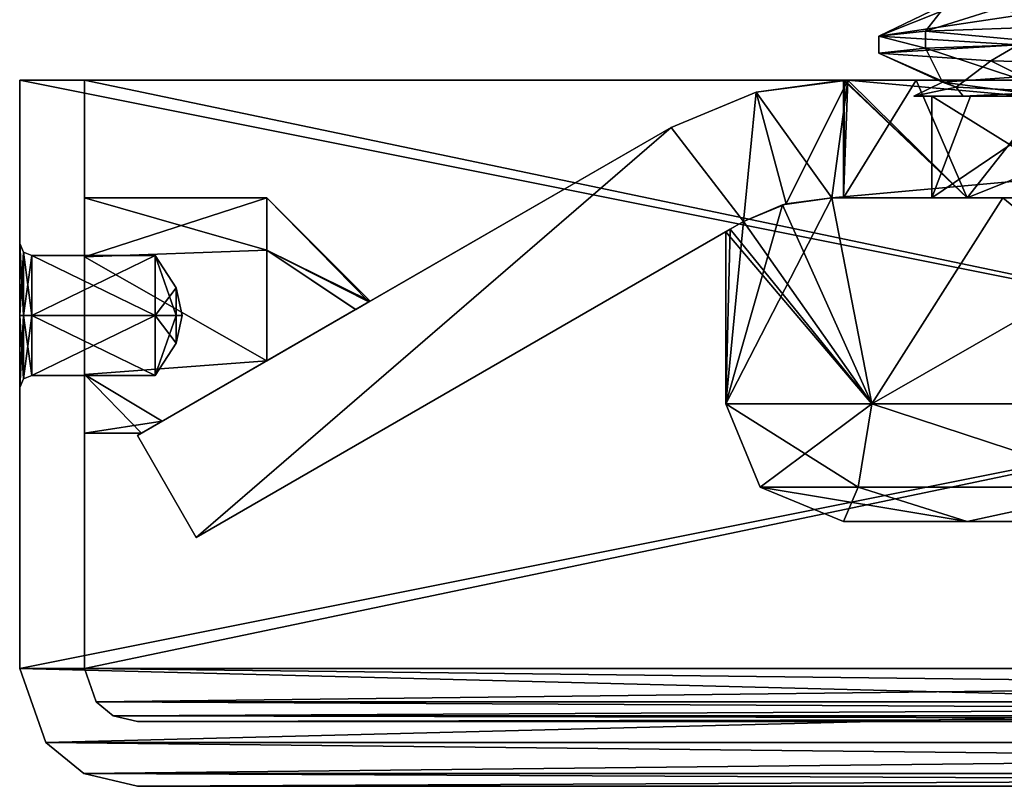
# Model space of a CAD drawing. Header units: millimetres. Extents: x -134 to 134, y -4 to 402.
# Tile 26 of 41: x -25 to -8, y 367 to 380. Entities that reach past the tile are written whole.
import ezdxf

# ---------------------------------------------------------------- set-up
doc = ezdxf.new("R2010")
doc.units = ezdxf.units.MM
doc.header["$LTSCALE"] = 65.185185
for name, color, linetype in [('239', 7, 'CONTINUOUS'), ('240', 7, 'CONTINUOUS'), ('242', 7, 'CONTINUOUS'), ('243', 7, 'CONTINUOUS'), ('244', 7, 'CONTINUOUS'), ('245', 7, 'CONTINUOUS'), ('246', 7, 'CONTINUOUS'), ('249', 7, 'CONTINUOUS'), ('250', 7, 'CONTINUOUS'), ('251', 7, 'CONTINUOUS'), ('253', 7, 'CONTINUOUS'), ('256', 7, 'CONTINUOUS'), ('257', 7, 'CONTINUOUS'), ('258', 7, 'CONTINUOUS'), ('259', 7, 'CONTINUOUS'), ('264', 7, 'CONTINUOUS'), ('265', 7, 'CONTINUOUS'), ('282', 7, 'CONTINUOUS'), ('283', 7, 'CONTINUOUS'), ('284', 7, 'CONTINUOUS'), ('285', 7, 'CONTINUOUS'), ('286', 7, 'CONTINUOUS'), ('287', 7, 'CONTINUOUS'), ('288', 7, 'CONTINUOUS'), ('289', 7, 'CONTINUOUS'), ('290', 7, 'CONTINUOUS'), ('291', 7, 'CONTINUOUS'), ('292', 7, 'CONTINUOUS'), ('294', 7, 'CONTINUOUS'), ('295', 7, 'CONTINUOUS'), ('296', 7, 'CONTINUOUS'), ('298', 7, 'CONTINUOUS'), ('299', 7, 'CONTINUOUS'), ('300', 7, 'CONTINUOUS'), ('301', 7, 'CONTINUOUS'), ('303', 7, 'CONTINUOUS'), ('304', 7, 'CONTINUOUS'), ('306', 7, 'CONTINUOUS'), ('307', 7, 'CONTINUOUS'), ('385', 7, 'CONTINUOUS'), ('386', 7, 'CONTINUOUS'), ('387', 7, 'CONTINUOUS'), ('388', 7, 'CONTINUOUS'), ('389', 7, 'CONTINUOUS'), ('390', 7, 'CONTINUOUS'), ('391', 7, 'CONTINUOUS'), ('392', 7, 'CONTINUOUS'), ('393', 7, 'CONTINUOUS'), ('394', 7, 'CONTINUOUS'), ('395', 7, 'CONTINUOUS'), ('396', 7, 'CONTINUOUS'), ('397', 7, 'CONTINUOUS'), ('398', 7, 'CONTINUOUS'), ('399', 7, 'CONTINUOUS'), ('400', 7, 'CONTINUOUS'), ('401', 7, 'CONTINUOUS'), ('402', 7, 'CONTINUOUS'), ('403', 7, 'CONTINUOUS'), ('404', 7, 'CONTINUOUS'), ('405', 7, 'CONTINUOUS'), ('406', 7, 'CONTINUOUS'), ('407', 7, 'CONTINUOUS'), ('408', 7, 'CONTINUOUS')]:
    doc.layers.add(name, color=color, linetype=linetype)

msp = doc.modelspace()

# ---------------------------------------------------------------- linework, layer by layer
at = {"layer": '239', "linetype": 'CONTINUOUS'}
for points in [[(-10.928, 379, 177), (-11.973, 376.898, 177), (-12.481, 378.796, 177), (-10.928, 379, 177)], [(-11.196, 377, 177), (-11.973, 376.898, 177), (-10.928, 379, 177), (-11.196, 377, 177)], [(11.196, 377, 177), (-11.196, 377, 177), (10.928, 379, 177), (11.196, 377, 177)], [(10.928, 379, 177), (-11.196, 377, 177), (-10.928, 379, 177), (10.928, 379, 177)], [(-12.696, 376.598, 177), (-13.928, 378.196, 177), (-12.481, 378.796, 177), (-12.696, 376.598, 177)], [(-11.973, 376.898, 177), (-12.696, 376.598, 177), (-12.481, 378.796, 177), (-11.973, 376.898, 177)], [(-23, 372.959, 177), (-13.928, 378.196, 177), (-22, 371.226, 177), (-23, 372.959, 177)], [(-22, 371.226, 177), (-13.928, 378.196, 177), (-12.696, 376.598, 177), (-22, 371.226, 177)]]:
    msp.add_3dface(points, dxfattribs=at)
at = {"layer": '240', "linetype": 'CONTINUOUS'}
for points in [[(-11.196, 377, 223), (-10.928, 379, 223), (-12.481, 378.796, 223), (-11.196, 377, 223)], [(11.196, 377, 223), (-10.928, 379, 223), (-11.196, 377, 223), (11.196, 377, 223)], [(10.928, 379, 223), (-10.928, 379, 223), (11.196, 377, 223), (10.928, 379, 223)], [(-13.928, 378.196, 223), (-12.696, 376.598, 223), (-12.481, 378.796, 223), (-13.928, 378.196, 223)], [(-12.696, 376.598, 223), (-11.973, 376.898, 223), (-12.481, 378.796, 223), (-12.696, 376.598, 223)], [(-11.973, 376.898, 223), (-11.196, 377, 223), (-12.481, 378.796, 223), (-11.973, 376.898, 223)], [(-23, 372.959, 223), (-22, 371.226, 223), (-13.928, 378.196, 223), (-23, 372.959, 223)], [(-22, 371.226, 223), (-12.696, 376.598, 223), (-13.928, 378.196, 223), (-22, 371.226, 223)]]:
    msp.add_3dface(points, dxfattribs=at)
at = {"layer": '242', "linetype": 'CONTINUOUS'}
for points in [[(10.928, 379, 177), (-10.928, 379, 177), (10.928, 379, 187.873), (10.928, 379, 177)], [(-10.928, 379, 177), (-10.928, 379, 187.873), (-9.765, 379, 194.936), (-10.928, 379, 177)], [(10.928, 379, 187.873), (-10.928, 379, 177), (7.321, 379, 191.79), (10.928, 379, 187.873)], [(7.321, 379, 191.79), (-10.928, 379, 177), (3.917, 379, 189.721), (7.321, 379, 191.79)], [(3.917, 379, 189.721), (-10.928, 379, 177), (0, 379, 189), (3.917, 379, 189.721)], [(0, 379, 189), (-10.928, 379, 177), (-3.917, 379, 189.721), (0, 379, 189)], [(-3.917, 379, 189.721), (-10.928, 379, 177), (-7.321, 379, 191.79), (-3.917, 379, 189.721)], [(-7.321, 379, 191.79), (-10.928, 379, 177), (-9.765, 379, 194.936), (-7.321, 379, 191.79)], [(-10.928, 379, 187.873), (-10.928, 379, 198.745), (-9.765, 379, 194.936), (-10.928, 379, 187.873)]]:
    msp.add_3dface(points, dxfattribs=at)
at = {"layer": '243', "linetype": 'CONTINUOUS'}
for points in [[(-13.928, 378.196, 177), (-23, 372.959, 177), (-22.928, 373, 200), (-13.928, 378.196, 177)], [(-13.928, 378.196, 177), (-23, 372.959, 223), (-13.928, 378.196, 223), (-13.928, 378.196, 177)], [(-23, 372.959, 223), (-13.928, 378.196, 177), (-19.064, 375.231, 200.127), (-23, 372.959, 223)], [(-13.928, 378.196, 177), (-22.928, 373, 200), (-22.576, 373.203, 199.122), (-13.928, 378.196, 177)], [(-20.8, 374.229, 198.155), (-13.928, 378.196, 177), (-22.576, 373.203, 199.122), (-20.8, 374.229, 198.155)], [(-19.289, 375.101, 199.521), (-13.928, 378.196, 177), (-20.8, 374.229, 198.155), (-19.289, 375.101, 199.521)], [(-19.064, 375.231, 199.873), (-13.928, 378.196, 177), (-19.289, 375.101, 199.521), (-19.064, 375.231, 199.873)], [(-19.064, 375.231, 200.127), (-13.928, 378.196, 177), (-19.043, 375.243, 200), (-19.064, 375.231, 200.127)], [(-19.043, 375.243, 200), (-13.928, 378.196, 177), (-19.064, 375.231, 199.873), (-19.043, 375.243, 200)], [(-19.29, 375.101, 200.479), (-23, 372.959, 223), (-19.064, 375.231, 200.127), (-19.29, 375.101, 200.479)], [(-20.8, 374.229, 201.845), (-23, 372.959, 223), (-19.29, 375.101, 200.479), (-20.8, 374.229, 201.845)], [(-22.576, 373.203, 200.878), (-23, 372.959, 223), (-20.8, 374.229, 201.845), (-22.576, 373.203, 200.878)], [(-22.928, 373, 200), (-23, 372.959, 223), (-22.576, 373.203, 200.878), (-22.928, 373, 200)], [(-23, 372.959, 177), (-23, 372.959, 223), (-22.928, 373, 200), (-23, 372.959, 177)]]:
    msp.add_3dface(points, dxfattribs=at)
at = {"layer": '244', "linetype": 'CONTINUOUS'}
for points in [[(-23, 372.959, 177), (-22, 371.226, 177), (-22, 371.226, 223), (-23, 372.959, 177)], [(-23, 372.959, 177), (-22, 371.226, 223), (-23, 372.959, 223), (-23, 372.959, 177)]]:
    msp.add_3dface(points, dxfattribs=at)
at = {"layer": '245', "linetype": 'CONTINUOUS'}
for points in [[(-22, 371.226, 177), (-12.696, 376.598, 177), (-12.696, 376.598, 197.206), (-22, 371.226, 177)], [(-22, 371.226, 177), (-12.696, 376.598, 223), (-22, 371.226, 223), (-22, 371.226, 177)], [(-12.696, 376.598, 223), (-22, 371.226, 177), (-12.696, 376.598, 202.794), (-12.696, 376.598, 223)], [(-12.924, 376.466, 198.598), (-22, 371.226, 177), (-12.696, 376.598, 197.206), (-12.924, 376.466, 198.598)], [(-12.696, 376.598, 202.794), (-22, 371.226, 177), (-12.924, 376.466, 201.402), (-12.696, 376.598, 202.794)], [(-13, 376.423, 200), (-22, 371.226, 177), (-12.924, 376.466, 198.598), (-13, 376.423, 200)], [(-22, 371.226, 177), (-13, 376.423, 200), (-12.924, 376.466, 201.402), (-22, 371.226, 177)]]:
    msp.add_3dface(points, dxfattribs=at)
at = {"layer": '246', "linetype": 'CONTINUOUS'}
for points in [[(-11.196, 377, 177), (11.196, 377, 177), (-8.293, 377, 189.989), (-11.196, 377, 177)], [(-11.196, 377, 193.393), (-11.196, 377, 177), (-8.293, 377, 189.989), (-11.196, 377, 193.393)], [(-8.293, 377, 189.989), (11.196, 377, 177), (-4.408, 377, 187.77), (-8.293, 377, 189.989)]]:
    msp.add_3dface(points, dxfattribs=at)
at = {"layer": '249', "linetype": 'CONTINUOUS'}
for points in [[(-10.928, 379, 201.255), (-9.765, 379, 205.064), (-11, 377, 200), (-10.928, 379, 201.255)], [(-11, 377, 200), (-9.765, 379, 205.064), (-8.899, 377, 206.466), (-11, 377, 200)], [(-10.982, 379, 200.628), (-10.928, 379, 201.255), (-11, 377, 200), (-10.982, 379, 200.628)], [(-11, 379, 200), (-10.982, 379, 200.628), (-11, 377, 200), (-11, 379, 200)], [(-9.765, 379, 205.064), (-7.321, 379, 208.21), (-8.899, 377, 206.466), (-9.765, 379, 205.064)], [(-7.321, 379, 208.21), (-3.917, 379, 210.279), (-8.899, 377, 206.466), (-7.321, 379, 208.21)], [(-8.899, 377, 206.466), (-3.917, 379, 210.279), (-3.399, 377, 210.462), (-8.899, 377, 206.466)]]:
    msp.add_3dface(points, dxfattribs=at)
at = {"layer": '250', "linetype": 'CONTINUOUS'}
for points in [[(-11, 379, 200), (-11, 377, 200), (-8.899, 377, 193.534), (-11, 379, 200)], [(-10.982, 379, 199.372), (-11, 379, 200), (-8.899, 377, 193.534), (-10.982, 379, 199.372)], [(-10.928, 379, 198.745), (-10.982, 379, 199.372), (-8.899, 377, 193.534), (-10.928, 379, 198.745)], [(-9.765, 379, 194.936), (-10.928, 379, 198.745), (-8.899, 377, 193.534), (-9.765, 379, 194.936)], [(-7.321, 379, 191.79), (-9.765, 379, 194.936), (-8.899, 377, 193.534), (-7.321, 379, 191.79)], [(-3.399, 377, 189.538), (-7.321, 379, 191.79), (-8.899, 377, 193.534), (-3.399, 377, 189.538)]]:
    msp.add_3dface(points, dxfattribs=at)
at = {"layer": '251', "linetype": 'CONTINUOUS'}
for points in [[(-12.696, 376.598, 177), (-11.973, 376.898, 177), (-12.696, 376.598, 197.206), (-12.696, 376.598, 177)], [(-12.696, 376.598, 197.206), (-11.973, 376.898, 177), (-12.036, 376.88, 195.088), (-12.696, 376.598, 197.206)], [(-11.973, 376.898, 177), (-11.196, 377, 177), (-12.036, 376.88, 195.088), (-11.973, 376.898, 177)], [(-11.196, 377, 177), (-11.196, 377, 193.393), (-12.036, 376.88, 195.088), (-11.196, 377, 177)]]:
    msp.add_3dface(points, dxfattribs=at)
at = {"layer": '253', "linetype": 'CONTINUOUS'}
for points in [[(-10.928, 379, 177), (-12.481, 378.796, 177), (-10.928, 379, 187.873), (-10.928, 379, 177)], [(-10.928, 379, 223), (-12.481, 378.796, 177), (-12.481, 378.796, 223), (-10.928, 379, 223)], [(-12.481, 378.796, 177), (-10.928, 379, 223), (-11, 379, 200), (-12.481, 378.796, 177)], [(-12.481, 378.796, 177), (-10.928, 379, 198.745), (-10.928, 379, 187.873), (-12.481, 378.796, 177)], [(-10.928, 379, 198.745), (-12.481, 378.796, 177), (-10.982, 379, 199.372), (-10.928, 379, 198.745)], [(-12.481, 378.796, 177), (-11, 379, 200), (-10.982, 379, 199.372), (-12.481, 378.796, 177)], [(-10.928, 379, 223), (-10.982, 379, 200.628), (-11, 379, 200), (-10.928, 379, 223)], [(-10.982, 379, 200.628), (-10.928, 379, 223), (-10.928, 379, 212.127), (-10.982, 379, 200.628)], [(-10.928, 379, 201.255), (-10.982, 379, 200.628), (-10.928, 379, 212.127), (-10.928, 379, 201.255)], [(-12.481, 378.796, 177), (-13.928, 378.196, 177), (-12.481, 378.796, 223), (-12.481, 378.796, 177)], [(-13.928, 378.196, 177), (-13.928, 378.196, 223), (-12.481, 378.796, 223), (-13.928, 378.196, 177)]]:
    msp.add_3dface(points, dxfattribs=at)
at = {"layer": '256', "linetype": 'CONTINUOUS'}
for points in [[(-7.354, 379.914, 207.354), (-9.608, 379.831, 203.98), (-7.354, 379.625, 207.354), (-7.354, 379.914, 207.354)], [(-9.608, 379.831, 203.98), (-10.4, 379.747, 200), (-9.608, 379.542, 203.98), (-9.608, 379.831, 203.98)], [(-10.4, 379.747, 200), (-10.4, 379.459, 200), (-9.608, 379.542, 203.98), (-10.4, 379.747, 200)], [(-7.354, 379.625, 207.354), (-9.608, 379.831, 203.98), (-9.608, 379.542, 203.98), (-7.354, 379.625, 207.354)]]:
    msp.add_3dface(points, dxfattribs=at)
at = {"layer": '257', "linetype": 'CONTINUOUS'}
for points in [[(-11, 377, 200), (-8.899, 377, 206.466), (-9.5, 377, 200), (-11, 377, 200)], [(-8.899, 377, 193.534), (-11, 377, 200), (-9.5, 377, 200), (-8.899, 377, 193.534)], [(-9.5, 377, 200), (-8.899, 377, 206.466), (-6.718, 377, 206.718), (-9.5, 377, 200)], [(-8.899, 377, 193.534), (-9.5, 377, 200), (-6.718, 377, 193.282), (-8.899, 377, 193.534)], [(-8.899, 377, 206.466), (-3.399, 377, 210.462), (-6.718, 377, 206.718), (-8.899, 377, 206.466)], [(-3.399, 377, 189.538), (-8.899, 377, 193.534), (-6.718, 377, 193.282), (-3.399, 377, 189.538)]]:
    msp.add_3dface(points, dxfattribs=at)
at = {"layer": '258', "linetype": 'CONTINUOUS'}
for points in [[(-12.036, 376.88, 204.912), (-12.696, 376.598, 202.794), (-10.517, 373.5, 207.641), (-12.036, 376.88, 204.912)], [(-11.196, 377, 206.607), (-12.036, 376.88, 204.912), (-10.517, 373.5, 207.641), (-11.196, 377, 206.607)], [(-8.293, 377, 210.011), (-11.196, 377, 206.607), (-10.517, 373.5, 207.641), (-8.293, 377, 210.011)], [(-4.017, 373.5, 212.364), (-8.293, 377, 210.011), (-10.517, 373.5, 207.641), (-4.017, 373.5, 212.364)], [(-4.408, 377, 212.23), (-8.293, 377, 210.011), (-4.017, 373.5, 212.364), (-4.408, 377, 212.23)], [(-12.696, 376.598, 202.794), (-12.924, 376.466, 201.402), (-10.517, 373.5, 207.641), (-12.696, 376.598, 202.794)], [(-12.924, 376.466, 201.402), (-13, 376.423, 200), (-10.517, 373.5, 207.641), (-12.924, 376.466, 201.402)], [(-10.517, 373.5, 207.641), (-13, 376.423, 200), (-13, 373.5, 200), (-10.517, 373.5, 207.641)]]:
    msp.add_3dface(points, dxfattribs=at)
at = {"layer": '259', "linetype": 'CONTINUOUS'}
for points in [[(-11, 371.5, 200), (-8.9, 371.5, 193.535), (-4.25, 371.5, 200), (-11, 371.5, 200)], [(-8.9, 371.5, 206.465), (-11, 371.5, 200), (0, 371.5, 204.25), (-8.9, 371.5, 206.465)], [(-11, 371.5, 200), (-4.25, 371.5, 200), (-3.005, 371.5, 203.005), (-11, 371.5, 200)], [(0, 371.5, 204.25), (-11, 371.5, 200), (-3.005, 371.5, 203.005), (0, 371.5, 204.25)], [(-3.399, 371.5, 189.538), (8.9, 371.5, 193.535), (-8.9, 371.5, 193.535), (-3.399, 371.5, 189.538)], [(-8.9, 371.5, 193.535), (8.9, 371.5, 193.535), (0, 371.5, 195.75), (-8.9, 371.5, 193.535)], [(-4.25, 371.5, 200), (-8.9, 371.5, 193.535), (-3.005, 371.5, 196.995), (-4.25, 371.5, 200)], [(-3.005, 371.5, 196.995), (-8.9, 371.5, 193.535), (0, 371.5, 195.75), (-3.005, 371.5, 196.995)], [(-3.399, 371.5, 210.462), (-8.9, 371.5, 206.465), (3.399, 371.5, 210.462), (-3.399, 371.5, 210.462)], [(3.399, 371.5, 210.462), (-8.9, 371.5, 206.465), (8.9, 371.5, 206.465), (3.399, 371.5, 210.462)], [(8.9, 371.5, 206.465), (-8.9, 371.5, 206.465), (0, 371.5, 204.25), (8.9, 371.5, 206.465)]]:
    msp.add_3dface(points, dxfattribs=at)
at = {"layer": '264', "linetype": 'CONTINUOUS'}
for points in [[(-10.4, 379.459, 200), (-10.4, 379.747, 200), (-8.03, 379.602, 193.39), (-10.4, 379.459, 200)], [(-10.4, 379.459, 200), (-8.03, 379.602, 193.39), (-8.494, 379.328, 193.999), (-10.4, 379.459, 200)], [(-8.494, 379.328, 193.999), (-8.03, 379.602, 193.39), (-3.475, 379.198, 190.198), (-8.494, 379.328, 193.999)]]:
    msp.add_3dface(points, dxfattribs=at)
at = {"layer": '265', "linetype": 'CONTINUOUS'}
for points in [[(-12.036, 376.88, 195.088), (-11.196, 377, 193.393), (-13, 373.5, 200), (-12.036, 376.88, 195.088)], [(-13, 373.5, 200), (-11.196, 377, 193.393), (-10.517, 373.5, 192.359), (-13, 373.5, 200)], [(-12.696, 376.598, 197.206), (-12.036, 376.88, 195.088), (-13, 373.5, 200), (-12.696, 376.598, 197.206)], [(-11.196, 377, 193.393), (-8.293, 377, 189.989), (-10.517, 373.5, 192.359), (-11.196, 377, 193.393)], [(-8.293, 377, 189.989), (-4.408, 377, 187.77), (-10.517, 373.5, 192.359), (-8.293, 377, 189.989)], [(-10.517, 373.5, 192.359), (-4.408, 377, 187.77), (-4.017, 373.5, 187.636), (-10.517, 373.5, 192.359)], [(-12.924, 376.466, 198.598), (-12.696, 376.598, 197.206), (-13, 373.5, 200), (-12.924, 376.466, 198.598)], [(-13, 376.423, 200), (-12.924, 376.466, 198.598), (-13, 373.5, 200), (-13, 376.423, 200)]]:
    msp.add_3dface(points, dxfattribs=at)
at = {"layer": '282', "linetype": 'CONTINUOUS'}
for points in [[(-9.608, 379.542, 203.98), (-10.4, 379.459, 200), (-9.314, 378.967, 201.27), (-9.608, 379.542, 203.98)], [(-7.354, 379.625, 207.354), (-9.608, 379.542, 203.98), (-8.103, 379.051, 204.765), (-7.354, 379.625, 207.354)], [(-8.103, 379.051, 204.765), (-9.608, 379.542, 203.98), (-9.314, 378.967, 201.27), (-8.103, 379.051, 204.765)], [(-10.4, 379.459, 200), (-8.494, 379.328, 193.999), (-9.083, 378.883, 197.578), (-10.4, 379.459, 200)], [(-9.314, 378.967, 201.27), (-10.4, 379.459, 200), (-9.083, 378.883, 197.578), (-9.314, 378.967, 201.27)], [(-9.083, 378.883, 197.578), (-8.494, 379.328, 193.999), (-7.445, 378.799, 194.261), (-9.083, 378.883, 197.578)], [(-8.494, 379.328, 193.999), (-3.475, 379.198, 190.198), (-7.445, 378.799, 194.261), (-8.494, 379.328, 193.999)]]:
    msp.add_3dface(points, dxfattribs=at)
at = {"layer": '283', "linetype": 'CONTINUOUS'}
for points in [[(-9.608, 379.831, 203.98), (-7.354, 379.914, 207.354), (-7.83, 380.392, 205.201), (-9.608, 379.831, 203.98)], [(-9.608, 379.831, 203.98), (-7.83, 380.392, 205.201), (-9.231, 380.308, 201.777), (-9.608, 379.831, 203.98)], [(-10.4, 379.747, 200), (-9.608, 379.831, 203.98), (-9.231, 380.308, 201.777), (-10.4, 379.747, 200)], [(-10.4, 379.747, 200), (-9.231, 380.308, 201.777), (-9.201, 380.224, 198.078), (-10.4, 379.747, 200)], [(-10.4, 379.747, 200), (-9.201, 380.224, 198.078), (-7.747, 380.141, 194.676), (-10.4, 379.747, 200)], [(-8.03, 379.602, 193.39), (-10.4, 379.747, 200), (-7.747, 380.141, 194.676), (-8.03, 379.602, 193.39)], [(-8.103, 379.051, 204.765), (-9.314, 378.967, 201.27), (-7.529, 378.727, 206.736), (-8.103, 379.051, 204.765)], [(-9.314, 378.967, 201.27), (-9.083, 378.883, 197.578), (-9.802, 378.727, 199.924), (-9.314, 378.967, 201.27)], [(-7.529, 378.727, 206.736), (-9.314, 378.967, 201.27), (-9.802, 378.727, 199.924), (-7.529, 378.727, 206.736)], [(-9.802, 378.727, 199.924), (-9.083, 378.883, 197.578), (-8.967, 378.727, 196.431), (-9.802, 378.727, 199.924)], [(-9.083, 378.883, 197.578), (-7.445, 378.799, 194.261), (-8.967, 378.727, 196.431), (-9.083, 378.883, 197.578)], [(-8.967, 378.727, 196.431), (-7.445, 378.799, 194.261), (-6.944, 378.727, 193.517), (-8.967, 378.727, 196.431)]]:
    msp.add_3dface(points, dxfattribs=at)
at = {"layer": '284', "linetype": 'CONTINUOUS'}
for points in [[(-13, 373.5, 200), (-10.517, 373.5, 192.359), (-12.414, 372.086, 200), (-13, 373.5, 200)], [(-10.517, 373.5, 192.359), (-10.751, 372.086, 193.793), (-12.414, 372.086, 200), (-10.517, 373.5, 192.359)], [(-10.517, 373.5, 192.359), (-6.207, 372.086, 189.249), (-10.751, 372.086, 193.793), (-10.517, 373.5, 192.359)], [(-10.517, 373.5, 192.359), (-4.017, 373.5, 187.636), (-6.207, 372.086, 189.249), (-10.517, 373.5, 192.359)], [(-10.751, 372.086, 193.793), (-11, 371.5, 200), (-12.414, 372.086, 200), (-10.751, 372.086, 193.793)], [(-8.9, 371.5, 193.535), (-11, 371.5, 200), (-10.751, 372.086, 193.793), (-8.9, 371.5, 193.535)], [(-6.207, 372.086, 189.249), (-8.9, 371.5, 193.535), (-10.751, 372.086, 193.793), (-6.207, 372.086, 189.249)], [(-3.399, 371.5, 189.538), (-8.9, 371.5, 193.535), (-6.207, 372.086, 189.249), (-3.399, 371.5, 189.538)]]:
    msp.add_3dface(points, dxfattribs=at)
at = {"layer": '285', "linetype": 'CONTINUOUS'}
for points in [[(-10.517, 373.5, 207.641), (-13, 373.5, 200), (-10.751, 372.086, 206.207), (-10.517, 373.5, 207.641)], [(-13, 373.5, 200), (-12.414, 372.086, 200), (-10.751, 372.086, 206.207), (-13, 373.5, 200)], [(-10.517, 373.5, 207.641), (-10.751, 372.086, 206.207), (-6.207, 372.086, 210.751), (-10.517, 373.5, 207.641)], [(-4.017, 373.5, 212.364), (-10.517, 373.5, 207.641), (-6.207, 372.086, 210.751), (-4.017, 373.5, 212.364)], [(-11, 371.5, 200), (-8.9, 371.5, 206.465), (-12.414, 372.086, 200), (-11, 371.5, 200)], [(-12.414, 372.086, 200), (-8.9, 371.5, 206.465), (-10.751, 372.086, 206.207), (-12.414, 372.086, 200)], [(-10.751, 372.086, 206.207), (-8.9, 371.5, 206.465), (-6.207, 372.086, 210.751), (-10.751, 372.086, 206.207)], [(-8.9, 371.5, 206.465), (-3.399, 371.5, 210.462), (-6.207, 372.086, 210.751), (-8.9, 371.5, 206.465)]]:
    msp.add_3dface(points, dxfattribs=at)
at = {"layer": '286', "linetype": 'CONTINUOUS'}
for points in [[(-7.529, 378.727, 206.736), (-9.802, 378.727, 199.924), (-6.718, 378.727, 206.718), (-7.529, 378.727, 206.736)], [(-9.802, 378.727, 199.924), (-8.967, 378.727, 196.431), (-8.838, 378.727, 196.516), (-9.802, 378.727, 199.924)], [(-6.718, 378.727, 206.718), (-9.802, 378.727, 199.924), (-9.5, 378.727, 200), (-6.718, 378.727, 206.718)], [(-9.5, 378.727, 200), (-9.802, 378.727, 199.924), (-8.838, 378.727, 196.516), (-9.5, 378.727, 200)], [(-8.967, 378.727, 196.431), (-6.944, 378.727, 193.517), (-8.838, 378.727, 196.516), (-8.967, 378.727, 196.431)]]:
    msp.add_3dface(points, dxfattribs=at)
at = {"layer": '287', "linetype": 'CONTINUOUS'}
for points in [[(-9.5, 377, 200), (-6.718, 377, 206.718), (-9.5, 378.727, 200), (-9.5, 377, 200)], [(-6.718, 377, 206.718), (-6.718, 378.727, 206.718), (-9.5, 378.727, 200), (-6.718, 377, 206.718)]]:
    msp.add_3dface(points, dxfattribs=at)
at = {"layer": '288', "linetype": 'CONTINUOUS'}
for points in [[(-6.718, 377, 193.282), (-9.5, 377, 200), (-6.944, 378.727, 193.517), (-6.718, 377, 193.282)], [(-6.944, 378.727, 193.517), (-9.5, 377, 200), (-8.838, 378.727, 196.516), (-6.944, 378.727, 193.517)], [(-9.5, 377, 200), (-9.5, 378.727, 200), (-8.838, 378.727, 196.516), (-9.5, 377, 200)]]:
    msp.add_3dface(points, dxfattribs=at)
at = {"layer": '289', "linetype": 'CONTINUOUS'}
for points in [[(-23, 367, 223), (-23, 367, 177), (-5.197, 367, 205.197), (-23, 367, 223)], [(-23, 367, 177), (23, 367, 177), (5.197, 367, 194.803), (-23, 367, 177)], [(0, 367, 192.65), (-23, 367, 177), (5.197, 367, 194.803), (0, 367, 192.65)], [(-23, 367, 177), (0, 367, 192.65), (-5.197, 367, 194.803), (-23, 367, 177)], [(-5.197, 367, 205.197), (-23, 367, 177), (-7.35, 367, 200), (-5.197, 367, 205.197)], [(-7.35, 367, 200), (-23, 367, 177), (-5.197, 367, 194.803), (-7.35, 367, 200)], [(23, 367, 223), (-23, 367, 223), (-5.197, 367, 205.197), (23, 367, 223)]]:
    msp.add_3dface(points, dxfattribs=at)
at = {"layer": '290', "linetype": 'CONTINUOUS'}
for points in [[(25, 379, 175), (-25, 379, 175), (-23.9, 379, 176.1), (25, 379, 175)], [(-25, 379, 175), (-25, 379, 225), (-23.9, 379, 176.1), (-25, 379, 175)], [(-25, 379, 225), (25, 379, 225), (23.9, 379, 223.9), (-25, 379, 225)], [(-23.9, 379, 176.1), (-25, 379, 225), (-23.9, 379, 223.9), (-23.9, 379, 176.1)], [(-23.9, 379, 223.9), (-25, 379, 225), (23.9, 379, 223.9), (-23.9, 379, 223.9)], [(25, 379, 175), (-23.9, 379, 176.1), (23.9, 379, 176.1), (25, 379, 175)]]:
    msp.add_3dface(points, dxfattribs=at)
at = {"layer": '291', "linetype": 'CONTINUOUS'}
for points in [[(-25, 379, 225), (-25, 379, 175), (-25, 376.224, 200.707), (-25, 379, 225)], [(-25, 379, 175), (-25, 369, 175), (-25, 373.776, 199.293), (-25, 379, 175)], [(-25, 379, 175), (-25, 373.776, 199.293), (-25, 375, 198.587), (-25, 379, 175)], [(-25, 376.224, 200.707), (-25, 379, 175), (-25, 376.224, 199.293), (-25, 376.224, 200.707)], [(-25, 376.224, 199.293), (-25, 379, 175), (-25, 375, 198.587), (-25, 376.224, 199.293)], [(-25, 369, 225), (-25, 379, 225), (-25, 376.224, 200.707), (-25, 369, 225)], [(-25, 375, 201.413), (-25, 369, 225), (-25, 376.224, 200.707), (-25, 375, 201.413)], [(-25, 373.776, 200.707), (-25, 369, 225), (-25, 375, 201.413), (-25, 373.776, 200.707)], [(-25, 369, 175), (-25, 369, 225), (-25, 373.776, 199.293), (-25, 369, 175)], [(-25, 373.776, 199.293), (-25, 369, 225), (-25, 373.776, 200.707), (-25, 373.776, 199.293)]]:
    msp.add_3dface(points, dxfattribs=at)
at = {"layer": '292', "linetype": 'CONTINUOUS'}
for points in [[(25, 379, 225), (-25, 379, 225), (25, 369, 225), (25, 379, 225)], [(-25, 379, 225), (-25, 369, 225), (25, 369, 225), (-25, 379, 225)]]:
    msp.add_3dface(points, dxfattribs=at)
at = {"layer": '294', "linetype": 'CONTINUOUS'}
for points in [[(-25, 379, 175), (25, 379, 175), (-25, 369, 175), (-25, 379, 175)], [(-25, 369, 175), (25, 379, 175), (25, 369, 175), (-25, 369, 175)]]:
    msp.add_3dface(points, dxfattribs=at)
at = {"layer": '295', "linetype": 'CONTINUOUS'}
for points in [[(-25, 369, 225), (-25, 369, 175), (-24.557, 367.744, 175.443), (-25, 369, 225)], [(-24.557, 367.744, 224.557), (-25, 369, 225), (-24.557, 367.744, 175.443), (-24.557, 367.744, 224.557)], [(-23.91, 367.219, 223.91), (-24.557, 367.744, 224.557), (-23.91, 367.219, 176.09), (-23.91, 367.219, 223.91)], [(-23.91, 367.219, 176.09), (-24.557, 367.744, 224.557), (-24.557, 367.744, 175.443), (-23.91, 367.219, 176.09)], [(-23, 367, 177), (-23, 367, 223), (-23.91, 367.219, 223.91), (-23, 367, 177)], [(-23, 367, 177), (-23.91, 367.219, 223.91), (-23.91, 367.219, 176.09), (-23, 367, 177)]]:
    msp.add_3dface(points, dxfattribs=at)
at = {"layer": '296', "linetype": 'CONTINUOUS'}
for points in [[(25, 369, 225), (-25, 369, 225), (-24.557, 367.744, 224.557), (25, 369, 225)], [(25, 369, 225), (-24.557, 367.744, 224.557), (24.557, 367.744, 224.557), (25, 369, 225)], [(-24.557, 367.744, 224.557), (-23.91, 367.219, 223.91), (24.557, 367.744, 224.557), (-24.557, 367.744, 224.557)], [(24.557, 367.744, 224.557), (-23.91, 367.219, 223.91), (23.91, 367.219, 223.91), (24.557, 367.744, 224.557)], [(-23.91, 367.219, 223.91), (-23, 367, 223), (23.91, 367.219, 223.91), (-23.91, 367.219, 223.91)], [(-23, 367, 223), (23, 367, 223), (23.91, 367.219, 223.91), (-23, 367, 223)]]:
    msp.add_3dface(points, dxfattribs=at)
at = {"layer": '298', "linetype": 'CONTINUOUS'}
for points in [[(-25, 369, 175), (25, 369, 175), (24.557, 367.744, 175.443), (-25, 369, 175)], [(-24.557, 367.744, 175.443), (-25, 369, 175), (24.557, 367.744, 175.443), (-24.557, 367.744, 175.443)], [(-23.91, 367.219, 176.09), (-24.557, 367.744, 175.443), (23.91, 367.219, 176.09), (-23.91, 367.219, 176.09)], [(-24.557, 367.744, 175.443), (24.557, 367.744, 175.443), (23.91, 367.219, 176.09), (-24.557, 367.744, 175.443)], [(23, 367, 177), (-23, 367, 177), (-23.91, 367.219, 176.09), (23, 367, 177)], [(23, 367, 177), (-23.91, 367.219, 176.09), (23.91, 367.219, 176.09), (23, 367, 177)]]:
    msp.add_3dface(points, dxfattribs=at)
at = {"layer": '299', "linetype": 'CONTINUOUS'}
for points in [[(23, 368.1, 177), (-23, 368.1, 177), (-3.889, 368.1, 196.111), (23, 368.1, 177)], [(-23, 368.1, 177), (-23, 368.1, 223), (-3.889, 368.1, 196.111), (-23, 368.1, 177)], [(-23, 368.1, 223), (23, 368.1, 223), (3.889, 368.1, 203.889), (-23, 368.1, 223)], [(-3.889, 368.1, 196.111), (-23, 368.1, 223), (-5.5, 368.1, 200), (-3.889, 368.1, 196.111)], [(-5.5, 368.1, 200), (-23, 368.1, 223), (-3.889, 368.1, 203.889), (-5.5, 368.1, 200)], [(-3.889, 368.1, 203.889), (-23, 368.1, 223), (0, 368.1, 205.5), (-3.889, 368.1, 203.889)], [(0, 368.1, 205.5), (-23, 368.1, 223), (3.889, 368.1, 203.889), (0, 368.1, 205.5)]]:
    msp.add_3dface(points, dxfattribs=at)
at = {"layer": '300', "linetype": 'CONTINUOUS'}
for points in [[(-23.9, 379, 176.1), (-23.9, 379, 223.9), (-23.9, 377, 200), (-23.9, 379, 176.1)], [(-23.9, 369, 176.1), (-23.9, 379, 176.1), (-23.9, 377, 200), (-23.9, 369, 176.1)], [(-23.9, 379, 223.9), (-23.9, 369, 223.9), (-23.9, 373, 200), (-23.9, 379, 223.9)], [(-23.9, 379, 223.9), (-23.9, 373, 200), (-23.9, 374, 201.732), (-23.9, 379, 223.9)], [(-23.9, 377, 200), (-23.9, 379, 223.9), (-23.9, 376, 201.732), (-23.9, 377, 200)], [(-23.9, 376, 201.732), (-23.9, 379, 223.9), (-23.9, 374, 201.732), (-23.9, 376, 201.732)], [(-23.9, 376, 198.268), (-23.9, 369, 176.1), (-23.9, 377, 200), (-23.9, 376, 198.268)], [(-23.9, 374, 198.268), (-23.9, 369, 176.1), (-23.9, 376, 198.268), (-23.9, 374, 198.268)], [(-23.9, 373, 200), (-23.9, 369, 176.1), (-23.9, 374, 198.268), (-23.9, 373, 200)], [(-23.9, 369, 223.9), (-23.9, 369, 176.1), (-23.9, 373, 200), (-23.9, 369, 223.9)]]:
    msp.add_3dface(points, dxfattribs=at)
at = {"layer": '301', "linetype": 'CONTINUOUS'}
for points in [[(-23.9, 379, 223.9), (23.9, 379, 223.9), (-23.9, 369, 223.9), (-23.9, 379, 223.9)], [(-23.9, 369, 223.9), (23.9, 379, 223.9), (23.9, 369, 223.9), (-23.9, 369, 223.9)]]:
    msp.add_3dface(points, dxfattribs=at)
at = {"layer": '303', "linetype": 'CONTINUOUS'}
for points in [[(23.9, 379, 176.1), (-23.9, 379, 176.1), (23.9, 369, 176.1), (23.9, 379, 176.1)], [(-23.9, 379, 176.1), (-23.9, 369, 176.1), (23.9, 369, 176.1), (-23.9, 379, 176.1)]]:
    msp.add_3dface(points, dxfattribs=at)
at = {"layer": '304', "linetype": 'CONTINUOUS'}
for points in [[(23.9, 369, 176.1), (-23.9, 369, 176.1), (-23.701, 368.435, 176.299), (23.9, 369, 176.1)], [(23.701, 368.435, 176.299), (23.9, 369, 176.1), (-23.701, 368.435, 176.299), (23.701, 368.435, 176.299)], [(-23.41, 368.199, 176.59), (23.701, 368.435, 176.299), (-23.701, 368.435, 176.299), (-23.41, 368.199, 176.59)], [(23.41, 368.199, 176.59), (23.701, 368.435, 176.299), (-23.41, 368.199, 176.59), (23.41, 368.199, 176.59)], [(-23, 368.1, 177), (23.41, 368.199, 176.59), (-23.41, 368.199, 176.59), (-23, 368.1, 177)], [(-23, 368.1, 177), (23, 368.1, 177), (23.41, 368.199, 176.59), (-23, 368.1, 177)]]:
    msp.add_3dface(points, dxfattribs=at)
at = {"layer": '306', "linetype": 'CONTINUOUS'}
for points in [[(-23.9, 369, 223.9), (23.9, 369, 223.9), (23.701, 368.435, 223.701), (-23.9, 369, 223.9)], [(-23.9, 369, 223.9), (23.701, 368.435, 223.701), (-23.701, 368.435, 223.701), (-23.9, 369, 223.9)], [(23.701, 368.435, 223.701), (23.41, 368.199, 223.41), (-23.701, 368.435, 223.701), (23.701, 368.435, 223.701)], [(-23.701, 368.435, 223.701), (23.41, 368.199, 223.41), (-23.41, 368.199, 223.41), (-23.701, 368.435, 223.701)], [(23, 368.1, 223), (-23, 368.1, 223), (-23.41, 368.199, 223.41), (23, 368.1, 223)], [(23.41, 368.199, 223.41), (23, 368.1, 223), (-23.41, 368.199, 223.41), (23.41, 368.199, 223.41)]]:
    msp.add_3dface(points, dxfattribs=at)
at = {"layer": '307', "linetype": 'CONTINUOUS'}
for points in [[(-23.9, 369, 176.1), (-23.9, 369, 223.9), (-23.701, 368.435, 223.701), (-23.9, 369, 176.1)], [(-23.701, 368.435, 176.299), (-23.9, 369, 176.1), (-23.701, 368.435, 223.701), (-23.701, 368.435, 176.299)], [(-23.41, 368.199, 176.59), (-23.701, 368.435, 176.299), (-23.41, 368.199, 223.41), (-23.41, 368.199, 176.59)], [(-23.701, 368.435, 176.299), (-23.701, 368.435, 223.701), (-23.41, 368.199, 223.41), (-23.701, 368.435, 176.299)], [(-23, 368.1, 223), (-23, 368.1, 177), (-23.41, 368.199, 176.59), (-23, 368.1, 223)], [(-23, 368.1, 223), (-23.41, 368.199, 176.59), (-23.41, 368.199, 223.41), (-23, 368.1, 223)]]:
    msp.add_3dface(points, dxfattribs=at)
at = {"layer": '385', "linetype": 'CONTINUOUS'}
for points in [[(-24.796, 373.98, 200.589), (-22.7, 373.98, 200.589), (-24.796, 373.98, 199.411), (-24.796, 373.98, 200.589)], [(-24.796, 373.98, 199.411), (-22.7, 373.98, 200.589), (-22.7, 373.98, 199.411), (-24.796, 373.98, 199.411)]]:
    msp.add_3dface(points, dxfattribs=at)
at = {"layer": '386', "linetype": 'CONTINUOUS'}
for points in [[(-22.7, 373.98, 200.589), (-24.796, 373.98, 200.589), (-22.7, 375, 201.178), (-22.7, 373.98, 200.589)], [(-22.7, 375, 201.178), (-24.796, 373.98, 200.589), (-24.796, 375, 201.178), (-22.7, 375, 201.178)]]:
    msp.add_3dface(points, dxfattribs=at)
at = {"layer": '387', "linetype": 'CONTINUOUS'}
for points in [[(-22.7, 375, 201.178), (-24.796, 375, 201.178), (-22.7, 376.02, 200.589), (-22.7, 375, 201.178)], [(-22.7, 376.02, 200.589), (-24.796, 375, 201.178), (-24.796, 376.02, 200.589), (-22.7, 376.02, 200.589)]]:
    msp.add_3dface(points, dxfattribs=at)
at = {"layer": '388', "linetype": 'CONTINUOUS'}
for points in [[(-22.7, 376.02, 200.589), (-24.796, 376.02, 200.589), (-22.7, 376.02, 199.411), (-22.7, 376.02, 200.589)], [(-22.7, 376.02, 199.411), (-24.796, 376.02, 200.589), (-24.796, 376.02, 199.411), (-22.7, 376.02, 199.411)]]:
    msp.add_3dface(points, dxfattribs=at)
at = {"layer": '389', "linetype": 'CONTINUOUS'}
for points in [[(-22.7, 376.02, 199.411), (-24.796, 376.02, 199.411), (-22.7, 375, 198.822), (-22.7, 376.02, 199.411)], [(-22.7, 375, 198.822), (-24.796, 376.02, 199.411), (-24.796, 375, 198.822), (-22.7, 375, 198.822)]]:
    msp.add_3dface(points, dxfattribs=at)
at = {"layer": '390', "linetype": 'CONTINUOUS'}
for points in [[(-24.796, 373.98, 199.411), (-22.7, 373.98, 199.411), (-24.796, 375, 198.822), (-24.796, 373.98, 199.411)], [(-22.7, 373.98, 199.411), (-22.7, 375, 198.822), (-24.796, 375, 198.822), (-22.7, 373.98, 199.411)]]:
    msp.add_3dface(points, dxfattribs=at)
at = {"layer": '391', "linetype": 'CONTINUOUS'}
for points in [[(-22.7, 373.98, 200.589), (-22.7, 375, 201.178), (-22.339, 375, 200.545), (-22.7, 373.98, 200.589)], [(-22.339, 374.528, 200.273), (-22.7, 373.98, 200.589), (-22.339, 375, 200.545), (-22.339, 374.528, 200.273)], [(-22.24, 375, 200), (-22.339, 374.528, 200.273), (-22.339, 375, 200.545), (-22.24, 375, 200)]]:
    msp.add_3dface(points, dxfattribs=at)
at = {"layer": '392', "linetype": 'CONTINUOUS'}
for points in [[(-22.7, 375, 201.178), (-22.7, 376.02, 200.589), (-22.339, 375.472, 200.273), (-22.7, 375, 201.178)], [(-22.339, 375, 200.545), (-22.7, 375, 201.178), (-22.339, 375.472, 200.273), (-22.339, 375, 200.545)], [(-22.24, 375, 200), (-22.339, 375, 200.545), (-22.339, 375.472, 200.273), (-22.24, 375, 200)]]:
    msp.add_3dface(points, dxfattribs=at)
at = {"layer": '393', "linetype": 'CONTINUOUS'}
for points in [[(-22.7, 376.02, 200.589), (-22.7, 376.02, 199.411), (-22.339, 375.472, 199.727), (-22.7, 376.02, 200.589)], [(-22.339, 375.472, 200.273), (-22.7, 376.02, 200.589), (-22.339, 375.472, 199.727), (-22.339, 375.472, 200.273)], [(-22.24, 375, 200), (-22.339, 375.472, 200.273), (-22.339, 375.472, 199.727), (-22.24, 375, 200)]]:
    msp.add_3dface(points, dxfattribs=at)
at = {"layer": '394', "linetype": 'CONTINUOUS'}
for points in [[(-22.7, 376.02, 199.411), (-22.7, 375, 198.822), (-22.339, 375, 199.455), (-22.7, 376.02, 199.411)], [(-22.339, 375.472, 199.727), (-22.7, 376.02, 199.411), (-22.339, 375, 199.455), (-22.339, 375.472, 199.727)], [(-22.24, 375, 200), (-22.339, 375.472, 199.727), (-22.339, 375, 199.455), (-22.24, 375, 200)]]:
    msp.add_3dface(points, dxfattribs=at)
at = {"layer": '395', "linetype": 'CONTINUOUS'}
for points in [[(-22.7, 375, 198.822), (-22.7, 373.98, 199.411), (-22.339, 374.528, 199.727), (-22.7, 375, 198.822)], [(-22.339, 375, 199.455), (-22.7, 375, 198.822), (-22.339, 374.528, 199.727), (-22.339, 375, 199.455)], [(-22.24, 375, 200), (-22.339, 375, 199.455), (-22.339, 374.528, 199.727), (-22.24, 375, 200)]]:
    msp.add_3dface(points, dxfattribs=at)
at = {"layer": '396', "linetype": 'CONTINUOUS'}
for points in [[(-22.339, 374.528, 200.273), (-22.24, 375, 200), (-22.339, 374.528, 199.727), (-22.339, 374.528, 200.273)], [(-22.7, 373.98, 199.411), (-22.7, 373.98, 200.589), (-22.339, 374.528, 200.273), (-22.7, 373.98, 199.411)], [(-22.7, 373.98, 199.411), (-22.339, 374.528, 200.273), (-22.339, 374.528, 199.727), (-22.7, 373.98, 199.411)]]:
    msp.add_3dface(points, dxfattribs=at)
at = {"layer": '397', "linetype": 'CONTINUOUS'}
for points in [[(-25, 375, 198.587), (-25, 373.776, 199.293), (-24.934, 373.926, 199.38), (-25, 375, 198.587)], [(-24.934, 375, 198.76), (-25, 375, 198.587), (-24.934, 373.926, 199.38), (-24.934, 375, 198.76)], [(-24.796, 373.98, 199.411), (-24.796, 375, 198.822), (-24.934, 375, 198.76), (-24.796, 373.98, 199.411)], [(-24.796, 373.98, 199.411), (-24.934, 375, 198.76), (-24.934, 373.926, 199.38), (-24.796, 373.98, 199.411)]]:
    msp.add_3dface(points, dxfattribs=at)
at = {"layer": '398', "linetype": 'CONTINUOUS'}
for points in [[(-25, 373.776, 199.293), (-25, 373.776, 200.707), (-24.934, 373.926, 200.62), (-25, 373.776, 199.293)], [(-24.934, 373.926, 199.38), (-25, 373.776, 199.293), (-24.934, 373.926, 200.62), (-24.934, 373.926, 199.38)], [(-24.796, 373.98, 200.589), (-24.796, 373.98, 199.411), (-24.934, 373.926, 199.38), (-24.796, 373.98, 200.589)], [(-24.796, 373.98, 200.589), (-24.934, 373.926, 199.38), (-24.934, 373.926, 200.62), (-24.796, 373.98, 200.589)]]:
    msp.add_3dface(points, dxfattribs=at)
at = {"layer": '399', "linetype": 'CONTINUOUS'}
for points in [[(-25, 373.776, 200.707), (-25, 375, 201.413), (-24.934, 375, 201.24), (-25, 373.776, 200.707)], [(-24.934, 373.926, 200.62), (-25, 373.776, 200.707), (-24.934, 375, 201.24), (-24.934, 373.926, 200.62)], [(-24.796, 375, 201.178), (-24.796, 373.98, 200.589), (-24.934, 373.926, 200.62), (-24.796, 375, 201.178)], [(-24.796, 375, 201.178), (-24.934, 373.926, 200.62), (-24.934, 375, 201.24), (-24.796, 375, 201.178)]]:
    msp.add_3dface(points, dxfattribs=at)
at = {"layer": '400', "linetype": 'CONTINUOUS'}
for points in [[(-25, 375, 201.413), (-25, 376.224, 200.707), (-24.934, 376.074, 200.62), (-25, 375, 201.413)], [(-24.934, 375, 201.24), (-25, 375, 201.413), (-24.934, 376.074, 200.62), (-24.934, 375, 201.24)], [(-24.796, 376.02, 200.589), (-24.934, 375, 201.24), (-24.934, 376.074, 200.62), (-24.796, 376.02, 200.589)], [(-24.796, 376.02, 200.589), (-24.796, 375, 201.178), (-24.934, 375, 201.24), (-24.796, 376.02, 200.589)]]:
    msp.add_3dface(points, dxfattribs=at)
at = {"layer": '401', "linetype": 'CONTINUOUS'}
for points in [[(-25, 376.224, 200.707), (-25, 376.224, 199.293), (-24.934, 376.074, 199.38), (-25, 376.224, 200.707)], [(-24.934, 376.074, 200.62), (-25, 376.224, 200.707), (-24.934, 376.074, 199.38), (-24.934, 376.074, 200.62)], [(-24.796, 376.02, 199.411), (-24.796, 376.02, 200.589), (-24.934, 376.074, 200.62), (-24.796, 376.02, 199.411)], [(-24.796, 376.02, 199.411), (-24.934, 376.074, 200.62), (-24.934, 376.074, 199.38), (-24.796, 376.02, 199.411)]]:
    msp.add_3dface(points, dxfattribs=at)
at = {"layer": '402', "linetype": 'CONTINUOUS'}
for points in [[(-25, 376.224, 199.293), (-25, 375, 198.587), (-24.934, 375, 198.76), (-25, 376.224, 199.293)], [(-25, 376.224, 199.293), (-24.934, 375, 198.76), (-24.934, 376.074, 199.38), (-25, 376.224, 199.293)], [(-24.796, 375, 198.822), (-24.796, 376.02, 199.411), (-24.934, 376.074, 199.38), (-24.796, 375, 198.822)], [(-24.934, 375, 198.76), (-24.796, 375, 198.822), (-24.934, 376.074, 199.38), (-24.934, 375, 198.76)]]:
    msp.add_3dface(points, dxfattribs=at)
at = {"layer": '403', "linetype": 'CONTINUOUS'}
for points in [[(-23.9, 377, 200), (-23.9, 376, 201.732), (-20.8, 377, 200), (-23.9, 377, 200)], [(-20.8, 377, 200), (-23.9, 376, 201.732), (-20.8, 376.108, 201.665), (-20.8, 377, 200)], [(-23.9, 376, 201.732), (-20.8, 374.229, 201.845), (-20.8, 376.108, 201.665), (-23.9, 376, 201.732)], [(-20.8, 374.229, 201.845), (-23.9, 376, 201.732), (-23.9, 374, 201.732), (-20.8, 374.229, 201.845)], [(-22.576, 373.203, 200.878), (-20.8, 374.229, 201.845), (-23.9, 374, 201.732), (-22.576, 373.203, 200.878)], [(-23.9, 373, 200), (-22.576, 373.203, 200.878), (-23.9, 374, 201.732), (-23.9, 373, 200)], [(-22.928, 373, 200), (-22.576, 373.203, 200.878), (-23.9, 373, 200), (-22.928, 373, 200)]]:
    msp.add_3dface(points, dxfattribs=at)
at = {"layer": '404', "linetype": 'CONTINUOUS'}
for points in [[(-19.043, 375.243, 200), (-19.064, 375.231, 199.873), (-20.8, 377, 200), (-19.043, 375.243, 200)], [(-19.043, 375.243, 200), (-20.8, 377, 200), (-20.8, 376.108, 201.665), (-19.043, 375.243, 200)], [(-20.8, 377, 200), (-19.064, 375.231, 199.873), (-20.8, 376.108, 198.335), (-20.8, 377, 200)], [(-20.8, 374.229, 201.845), (-19.29, 375.101, 200.479), (-20.8, 376.108, 201.665), (-20.8, 374.229, 201.845)], [(-19.29, 375.101, 200.479), (-19.064, 375.231, 200.127), (-20.8, 376.108, 201.665), (-19.29, 375.101, 200.479)], [(-19.064, 375.231, 200.127), (-19.043, 375.243, 200), (-20.8, 376.108, 201.665), (-19.064, 375.231, 200.127)], [(-19.064, 375.231, 199.873), (-19.289, 375.101, 199.521), (-20.8, 376.108, 198.335), (-19.064, 375.231, 199.873)], [(-19.289, 375.101, 199.521), (-20.8, 374.229, 198.155), (-20.8, 376.108, 198.335), (-19.289, 375.101, 199.521)]]:
    msp.add_3dface(points, dxfattribs=at)
at = {"layer": '405', "linetype": 'CONTINUOUS'}
for points in [[(-23.9, 376, 198.268), (-23.9, 377, 200), (-20.8, 376.108, 198.335), (-23.9, 376, 198.268)], [(-23.9, 377, 200), (-20.8, 377, 200), (-20.8, 376.108, 198.335), (-23.9, 377, 200)], [(-20.8, 374.229, 198.155), (-23.9, 376, 198.268), (-20.8, 376.108, 198.335), (-20.8, 374.229, 198.155)], [(-20.8, 374.229, 198.155), (-23.9, 374, 198.268), (-23.9, 376, 198.268), (-20.8, 374.229, 198.155)], [(-20.8, 374.229, 198.155), (-22.576, 373.203, 199.122), (-23.9, 374, 198.268), (-20.8, 374.229, 198.155)], [(-22.576, 373.203, 199.122), (-22.928, 373, 200), (-23.9, 374, 198.268), (-22.576, 373.203, 199.122)], [(-22.928, 373, 200), (-23.9, 373, 200), (-23.9, 374, 198.268), (-22.928, 373, 200)]]:
    msp.add_3dface(points, dxfattribs=at)
at = {"layer": '406', "linetype": 'CONTINUOUS'}
for points in [[(-10.928, 379, 223), (10.928, 379, 223), (-10.928, 379, 212.127), (-10.928, 379, 223)], [(10.928, 379, 223), (-7.321, 379, 208.21), (-10.928, 379, 212.127), (10.928, 379, 223)], [(-7.321, 379, 208.21), (-9.765, 379, 205.064), (-10.928, 379, 212.127), (-7.321, 379, 208.21)], [(-9.765, 379, 205.064), (-10.928, 379, 201.255), (-10.928, 379, 212.127), (-9.765, 379, 205.064)]]:
    msp.add_3dface(points, dxfattribs=at)
at = {"layer": '407', "linetype": 'CONTINUOUS'}
for points in [[(11.196, 377, 223), (-11.196, 377, 223), (8.293, 377, 210.011), (11.196, 377, 223)], [(-11.196, 377, 223), (-11.196, 377, 206.607), (-8.293, 377, 210.011), (-11.196, 377, 223)], [(-11.196, 377, 223), (-8.293, 377, 210.011), (-4.408, 377, 212.23), (-11.196, 377, 223)], [(-11.196, 377, 223), (-4.408, 377, 212.23), (0, 377, 213), (-11.196, 377, 223)], [(-11.196, 377, 223), (0, 377, 213), (4.408, 377, 212.23), (-11.196, 377, 223)], [(-11.196, 377, 223), (4.408, 377, 212.23), (8.293, 377, 210.011), (-11.196, 377, 223)]]:
    msp.add_3dface(points, dxfattribs=at)
at = {"layer": '408', "linetype": 'CONTINUOUS'}
for points in [[(-11.973, 376.898, 223), (-12.696, 376.598, 223), (-12.036, 376.88, 204.912), (-11.973, 376.898, 223)], [(-12.696, 376.598, 223), (-12.696, 376.598, 202.794), (-12.036, 376.88, 204.912), (-12.696, 376.598, 223)], [(-11.973, 376.898, 223), (-12.036, 376.88, 204.912), (-11.196, 377, 206.607), (-11.973, 376.898, 223)], [(-11.196, 377, 223), (-11.973, 376.898, 223), (-11.196, 377, 206.607), (-11.196, 377, 223)]]:
    msp.add_3dface(points, dxfattribs=at)

doc.saveas('drawing.dxf')
